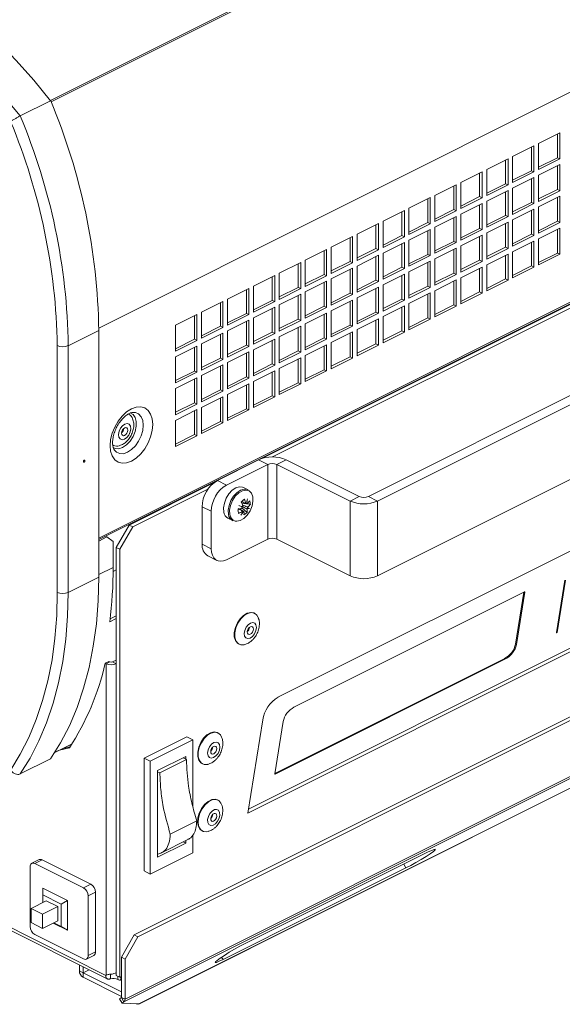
# Model space of a CAD drawing. Header units: millimetres. Extents: x -219 to 1361, y -849 to 661.
# Tile 37 of 73: x 435 to 561, y -452 to -224. Entities that reach past the tile are written whole.
import ezdxf

# ---------------------------------------------------------------- set-up
doc = ezdxf.new("R2010")
doc.units = ezdxf.units.MM

msp = doc.modelspace()

# ---------------------------------------------------------------- linework, layer by layer
at = {"color": 8, "linetype": 'Continuous', "lineweight": 15}
for p, q in [((441.86, -242.84), (666.82, -130.36)), ((442.02, -243.16), (667, -130.67)), ((453.07, -295.58), (677.93, -183.15)), ((453.07, -344.25), (677.93, -231.82)), ((453.07, -352.73), (456.4, -351.07)), ((551.73, -356.74), (551.84, -356.79)), ((559.33, -366.1), (559.21, -366.04)), ((442.88, -393.9), (446.87, -391.91)), ((493.89, -398.92), (493.96, -398.96)), ((523.8, -419.81), (524.3, -420.68)), ((454.74, -445.57), (430.16, -433.28)), ((481.56, -441.35), (481.88, -441.89)), ((458.31, -445.87), (458.03, -446.01)), ((461.8, -452.19), (461.8, -452.16)), ((462.4, -452.19), (462.4, -452.19))]:
    msp.add_line(p, q, dxfattribs=at)
at = {"color": 7, "linetype": 'Continuous', "lineweight": 15}
for p, q in [((453.07, -344.58), (677.93, -232.15)), ((434.84, -246.45), (441.92, -242.91)), ((559.99, -250.35), (555.04, -252.82)), ((559.42, -256.13), (559.42, -250.63)), ((559.99, -256.41), (559.99, -250.35)), ((555.04, -252.82), (555.04, -258.88)), ((553.98, -253.35), (549.03, -255.83)), ((553.41, -259.13), (553.41, -253.63)), ((553.98, -259.41), (553.98, -253.35)), ((547.97, -256.36), (543.02, -258.83)), ((547.4, -262.14), (547.4, -256.64)), ((547.97, -262.42), (547.97, -256.36)), ((549.03, -255.83), (549.03, -261.89)), ((555.04, -258.32), (559.42, -256.13)), ((555.04, -258.88), (559.99, -256.41)), ((559.99, -257.71), (555.04, -260.18)), ((559.42, -256.13), (559.99, -256.41)), ((559.99, -263.77), (559.99, -257.71)), ((541.96, -259.36), (537.01, -261.84)), ((541.39, -265.14), (541.39, -259.64)), ((541.96, -265.42), (541.96, -259.36)), ((543.02, -258.83), (543.02, -264.89)), ((549.03, -261.32), (553.41, -259.13)), ((549.03, -261.89), (553.98, -259.41)), ((553.41, -259.13), (553.98, -259.41)), ((559.42, -263.49), (559.42, -257.99)), ((537.01, -261.84), (537.01, -267.9)), ((543.02, -264.33), (547.4, -262.14)), ((547.4, -262.14), (547.97, -262.42)), ((553.98, -260.71), (549.03, -263.19)), ((553.41, -266.49), (553.41, -261)), ((553.98, -266.77), (553.98, -260.71)), ((555.04, -260.18), (555.04, -266.24)), ((535.95, -262.37), (531, -264.84)), ((535.38, -268.15), (535.38, -262.65)), ((535.95, -268.43), (535.95, -262.37)), ((543.02, -264.89), (547.97, -262.42)), ((547.97, -263.72), (543.02, -266.19)), ((547.4, -269.5), (547.4, -264)), ((547.97, -269.78), (547.97, -263.72)), ((549.03, -263.19), (549.03, -269.25)), ((555.04, -265.68), (559.42, -263.49)), ((555.04, -266.24), (559.99, -263.77)), ((559.42, -263.49), (559.99, -263.77)), ((529.94, -265.37), (524.99, -267.85)), ((529.37, -271.15), (529.37, -265.65)), ((529.94, -271.43), (529.94, -265.37)), ((531, -264.84), (531, -270.9)), ((537.01, -267.33), (541.39, -265.14)), ((537.01, -267.9), (541.96, -265.42)), ((541.96, -266.72), (537.01, -269.2)), ((541.39, -265.14), (541.96, -265.42)), ((541.96, -272.79), (541.96, -266.72)), ((543.02, -266.19), (543.02, -272.25)), ((549.03, -268.68), (553.41, -266.49)), ((549.03, -269.25), (553.98, -266.77)), ((553.41, -266.49), (553.98, -266.77)), ((559.99, -265.07), (555.04, -267.54)), ((559.42, -270.85), (559.42, -265.35)), ((559.99, -271.13), (559.99, -265.07)), ((523.93, -268.38), (518.98, -270.85)), ((523.36, -274.16), (523.36, -268.66)), ((523.93, -274.44), (523.93, -268.38)), ((524.99, -267.85), (524.99, -273.91)), ((531, -270.34), (535.38, -268.15)), ((531, -270.9), (535.95, -268.43)), ((535.38, -268.15), (535.95, -268.43)), ((537.01, -269.2), (537.01, -275.26)), ((541.39, -272.5), (541.39, -267.01)), ((553.98, -268.07), (549.03, -270.55)), ((553.41, -273.85), (553.41, -268.36)), ((553.98, -274.14), (553.98, -268.07)), ((555.04, -267.54), (555.04, -273.61)), ((601.85, -270.36), (491.04, -325.77)), ((517.92, -271.38), (512.97, -273.86)), ((517.92, -277.44), (517.92, -271.38)), ((518.98, -270.85), (518.98, -276.91)), ((524.99, -273.34), (529.37, -271.15)), ((524.99, -273.91), (529.94, -271.43)), ((529.37, -271.15), (529.94, -271.43)), ((535.95, -269.73), (531, -272.2)), ((535.38, -275.51), (535.38, -270.01)), ((535.95, -275.79), (535.95, -269.73)), ((543.02, -271.69), (547.4, -269.5)), ((543.02, -272.25), (547.97, -269.78)), ((547.97, -271.08), (543.02, -273.55)), ((547.4, -269.5), (547.97, -269.78)), ((547.4, -276.86), (547.4, -271.36)), ((547.97, -277.14), (547.97, -271.08)), ((549.03, -270.55), (549.03, -276.61)), ((555.04, -273.04), (559.42, -270.85)), ((555.04, -273.61), (559.99, -271.13)), ((559.42, -270.85), (559.99, -271.13)), ((601.24, -271.52), (493.35, -325.46)), ((517.35, -277.16), (517.35, -271.67)), ((529.94, -272.73), (524.99, -275.21)), ((529.37, -278.51), (529.37, -273.02)), ((529.94, -278.8), (529.94, -272.73)), ((531, -272.2), (531, -278.27)), ((537.01, -274.69), (541.39, -272.5)), ((537.01, -275.26), (541.96, -272.79)), ((541.39, -272.5), (541.96, -272.79)), ((543.02, -273.55), (543.02, -279.62)), ((559.99, -272.43), (555.04, -274.9)), ((559.42, -278.21), (559.42, -272.71)), ((559.99, -278.49), (559.99, -272.43)), ((511.91, -274.39), (506.96, -276.86)), ((511.34, -280.17), (511.34, -274.67)), ((511.91, -280.45), (511.91, -274.39)), ((512.97, -273.86), (512.97, -279.92)), ((518.98, -276.35), (523.36, -274.16)), ((518.98, -276.91), (523.93, -274.44)), ((523.93, -275.74), (518.98, -278.21)), ((523.36, -274.16), (523.93, -274.44)), ((523.36, -281.52), (523.36, -276.02)), ((523.93, -281.8), (523.93, -275.74)), ((524.99, -275.21), (524.99, -281.27)), ((531, -277.7), (535.38, -275.51)), ((531, -278.27), (535.95, -275.79)), ((535.38, -275.51), (535.95, -275.79)), ((541.96, -274.08), (537.01, -276.56)), ((541.39, -279.86), (541.39, -274.37)), ((541.96, -280.15), (541.96, -274.08)), ((549.03, -276.05), (553.41, -273.85)), ((549.03, -276.61), (553.98, -274.14)), ((553.98, -275.43), (549.03, -277.91)), ((553.41, -273.85), (553.98, -274.14)), ((553.41, -281.21), (553.41, -275.72)), ((553.98, -281.5), (553.98, -275.43)), ((555.04, -274.9), (555.04, -280.97)), ((505.9, -277.39), (500.95, -279.87)), ((505.33, -283.17), (505.33, -277.68)), ((505.9, -283.46), (505.9, -277.39)), ((506.96, -276.86), (506.96, -282.92)), ((512.97, -279.35), (517.35, -277.16)), ((512.97, -279.92), (517.92, -277.44)), ((517.35, -277.16), (517.92, -277.44)), ((518.98, -278.21), (518.98, -284.28)), ((535.95, -277.09), (531, -279.56)), ((535.38, -282.87), (535.38, -277.37)), ((535.95, -283.15), (535.95, -277.09)), ((537.01, -276.56), (537.01, -282.62)), ((543.02, -279.05), (547.4, -276.86)), ((543.02, -279.62), (547.97, -277.14)), ((547.4, -276.86), (547.97, -277.14)), ((549.03, -277.91), (549.03, -283.97)), ((555.04, -280.4), (559.42, -278.21)), ((559.42, -278.21), (559.99, -278.49)), ((499.89, -280.4), (494.94, -282.87)), ((499.89, -286.46), (499.89, -280.4)), ((500.95, -279.87), (500.95, -285.93)), ((506.96, -282.36), (511.34, -280.17)), ((506.96, -282.92), (511.91, -280.45)), ((511.34, -280.17), (511.91, -280.45)), ((517.92, -278.74), (512.97, -281.22)), ((517.35, -284.52), (517.35, -279.03)), ((517.92, -284.81), (517.92, -278.74)), ((524.99, -280.7), (529.37, -278.51)), ((524.99, -281.27), (529.94, -278.8)), ((529.94, -280.09), (524.99, -282.57)), ((529.37, -278.51), (529.94, -278.8)), ((529.37, -285.87), (529.37, -280.38)), ((529.94, -286.16), (529.94, -280.09)), ((531, -279.56), (531, -285.63)), ((537.01, -282.06), (541.39, -279.86)), ((537.01, -282.62), (541.96, -280.15)), ((541.39, -279.86), (541.96, -280.15)), ((547.97, -278.44), (543.02, -280.91)), ((547.4, -284.22), (547.4, -278.72)), ((547.97, -284.5), (547.97, -278.44)), ((555.04, -280.97), (559.99, -278.49)), ((494.94, -282.87), (494.94, -288.94)), ((499.32, -286.18), (499.32, -280.68)), ((511.91, -281.75), (506.96, -284.22)), ((511.34, -287.53), (511.34, -282.03)), ((511.91, -287.81), (511.91, -281.75)), ((512.97, -281.22), (512.97, -287.28)), ((515.58, -334.61), (619.53, -282.63)), ((518.98, -283.71), (523.36, -281.52)), ((518.98, -284.28), (523.93, -281.8)), ((523.36, -281.52), (523.93, -281.8)), ((524.99, -282.57), (524.99, -288.63)), ((531, -285.06), (535.38, -282.87)), ((535.38, -282.87), (535.95, -283.15)), ((541.96, -281.45), (537.01, -283.92)), ((541.39, -287.22), (541.39, -281.73)), ((541.96, -287.51), (541.96, -281.45)), ((543.02, -280.91), (543.02, -286.98)), ((549.03, -283.41), (553.41, -281.21)), ((549.03, -283.97), (553.98, -281.5)), ((553.41, -281.21), (553.98, -281.5)), ((493.87, -283.4), (488.92, -285.88)), ((493.31, -289.18), (493.31, -283.69)), ((493.87, -289.47), (493.87, -283.4)), ((500.95, -285.36), (505.33, -283.17)), ((500.95, -285.93), (505.9, -283.46)), ((505.9, -284.75), (500.95, -287.23)), ((505.33, -283.17), (505.9, -283.46)), ((505.33, -290.53), (505.33, -285.04)), ((505.9, -290.82), (505.9, -284.75)), ((506.96, -284.22), (506.96, -290.29)), ((512.97, -286.72), (517.35, -284.52)), ((512.97, -287.28), (517.92, -284.81)), ((517.35, -284.52), (517.92, -284.81)), ((517.7, -335.67), (621.65, -283.7)), ((523.93, -283.1), (518.98, -285.57)), ((523.36, -288.88), (523.36, -283.38)), ((523.93, -289.16), (523.93, -283.1)), ((531, -285.63), (535.95, -283.15)), ((535.95, -284.45), (531, -286.93)), ((535.38, -290.23), (535.38, -284.73)), ((535.95, -290.51), (535.95, -284.45)), ((537.01, -283.92), (537.01, -289.98)), ((543.02, -286.41), (547.4, -284.22)), ((543.02, -286.98), (547.97, -284.5)), ((547.4, -284.22), (547.97, -284.5)), ((487.86, -286.41), (482.91, -288.88)), ((487.3, -292.19), (487.3, -286.69)), ((487.86, -292.47), (487.86, -286.41)), ((488.92, -285.88), (488.92, -291.94)), ((494.94, -288.37), (499.32, -286.18)), ((494.94, -288.94), (499.89, -286.46)), ((499.32, -286.18), (499.89, -286.46)), ((500.95, -287.23), (500.95, -293.29)), ((517.92, -286.1), (512.97, -288.58)), ((517.35, -291.88), (517.35, -286.39)), ((517.92, -292.17), (517.92, -286.1)), ((518.98, -285.57), (518.98, -291.64)), ((524.99, -288.07), (529.37, -285.87)), ((524.99, -288.63), (529.94, -286.16)), ((529.37, -285.87), (529.94, -286.16)), ((531, -286.93), (531, -292.99)), ((537.01, -289.42), (541.39, -287.22)), ((541.39, -287.22), (541.96, -287.51)), ((481.85, -289.41), (476.9, -291.89)), ((481.29, -295.19), (481.29, -289.7)), ((481.85, -295.48), (481.85, -289.41)), ((482.91, -288.88), (482.91, -294.95)), ((488.92, -291.94), (493.87, -289.47)), ((488.92, -291.37), (493.31, -289.18)), ((493.31, -289.18), (493.87, -289.47)), ((499.89, -287.76), (494.94, -290.23)), ((499.32, -293.54), (499.32, -288.04)), ((499.89, -293.82), (499.89, -287.76)), ((506.96, -289.72), (511.34, -287.53)), ((506.96, -290.29), (511.91, -287.81)), ((511.91, -289.11), (506.96, -291.58)), ((511.34, -287.53), (511.91, -287.81)), ((511.34, -294.89), (511.34, -289.39)), ((511.91, -295.17), (511.91, -289.11)), ((512.97, -288.58), (512.97, -294.64)), ((518.98, -291.07), (523.36, -288.88)), ((518.98, -291.64), (523.93, -289.16)), ((523.36, -288.88), (523.93, -289.16)), ((529.94, -287.46), (524.99, -289.93)), ((529.37, -293.24), (529.37, -287.74)), ((529.94, -293.52), (529.94, -287.46)), ((537.01, -289.98), (541.96, -287.51)), ((476.9, -291.89), (476.9, -297.95)), ((493.87, -290.76), (488.92, -293.24)), ((493.31, -296.54), (493.31, -291.05)), ((493.87, -296.83), (493.87, -290.76)), ((494.94, -290.23), (494.94, -296.3)), ((500.95, -292.73), (505.33, -290.53)), ((500.95, -293.29), (505.9, -290.82)), ((505.33, -290.53), (505.9, -290.82)), ((506.96, -291.58), (506.96, -297.65)), ((512.97, -294.08), (517.35, -291.88)), ((517.35, -291.88), (517.92, -292.17)), ((523.93, -290.46), (518.98, -292.94)), ((523.36, -296.24), (523.36, -290.74)), ((523.93, -296.52), (523.93, -290.46)), ((524.99, -289.93), (524.99, -295.99)), ((531, -292.42), (535.38, -290.23)), ((531, -292.99), (535.95, -290.51)), ((535.38, -290.23), (535.95, -290.51)), ((475.84, -292.42), (470.89, -294.89)), ((475.28, -298.2), (475.28, -292.7)), ((475.84, -298.48), (475.84, -292.42)), ((482.91, -294.38), (487.3, -292.19)), ((482.91, -294.95), (487.86, -292.47)), ((487.86, -293.77), (482.91, -296.24)), ((487.3, -292.19), (487.86, -292.47)), ((487.3, -299.55), (487.3, -294.05)), ((487.86, -299.83), (487.86, -293.77)), ((488.92, -293.24), (488.92, -299.3)), ((494.94, -295.73), (499.32, -293.54)), ((494.94, -296.3), (499.89, -293.82)), ((499.32, -293.54), (499.89, -293.82)), ((505.9, -292.12), (500.95, -294.59)), ((505.33, -297.89), (505.33, -292.4)), ((505.9, -298.18), (505.9, -292.12)), ((512.97, -294.64), (517.92, -292.17)), ((517.92, -293.47), (512.97, -295.94)), ((517.35, -299.25), (517.35, -293.75)), ((517.92, -299.53), (517.92, -293.47)), ((518.98, -292.94), (518.98, -299)), ((524.99, -295.43), (529.37, -293.24)), ((524.99, -295.99), (529.94, -293.52)), ((529.37, -293.24), (529.94, -293.52)), ((446, -299.68), (453.07, -296.14)), ((453.07, -353.3), (453.07, -296.14)), ((470.89, -294.89), (470.89, -300.96)), ((476.9, -297.39), (481.29, -295.19)), ((476.9, -297.95), (481.85, -295.48)), ((481.29, -295.19), (481.85, -295.48)), ((482.91, -296.24), (482.91, -302.31)), ((488.92, -298.74), (493.31, -296.54)), ((493.31, -296.54), (493.87, -296.83)), ((499.89, -295.12), (494.94, -297.6)), ((499.32, -300.9), (499.32, -295.4)), ((499.89, -301.18), (499.89, -295.12)), ((500.95, -294.59), (500.95, -300.65)), ((506.96, -297.08), (511.34, -294.89)), ((506.96, -297.65), (511.91, -295.17)), ((511.91, -296.47), (506.96, -298.95)), ((511.34, -294.89), (511.91, -295.17)), ((511.91, -302.53), (511.91, -296.47)), ((512.97, -295.94), (512.97, -302)), ((518.98, -298.43), (523.36, -296.24)), ((518.98, -299), (523.93, -296.52)), ((523.36, -296.24), (523.93, -296.52)), ((470.89, -300.39), (475.28, -298.2)), ((470.89, -300.96), (475.84, -298.48)), ((475.28, -298.2), (475.84, -298.48)), ((481.85, -296.77), (476.9, -299.25)), ((481.29, -302.55), (481.29, -297.06)), ((481.85, -302.84), (481.85, -296.77)), ((488.92, -299.3), (493.87, -296.83)), ((493.87, -298.13), (488.92, -300.6)), ((493.31, -303.91), (493.31, -298.41)), ((493.87, -304.19), (493.87, -298.13)), ((494.94, -297.6), (494.94, -303.66)), ((500.95, -300.09), (505.33, -297.89)), ((500.95, -300.65), (505.9, -298.18)), ((505.33, -297.89), (505.9, -298.18)), ((511.34, -302.25), (511.34, -296.75)), ((443.46, -356.83), (443.46, -299.68)), ((446, -299.68), (446, -356.83)), ((475.84, -299.78), (470.89, -302.25)), ((475.28, -305.56), (475.28, -300.06)), ((475.84, -305.84), (475.84, -299.78)), ((476.9, -299.25), (476.9, -305.31)), ((482.91, -301.74), (487.3, -299.55)), ((482.91, -302.31), (487.86, -299.83)), ((487.86, -301.13), (482.91, -303.61)), ((487.3, -299.55), (487.86, -299.83)), ((487.86, -307.19), (487.86, -301.13)), ((488.92, -300.6), (488.92, -306.66)), ((494.94, -303.09), (499.32, -300.9)), ((499.32, -300.9), (499.89, -301.18)), ((505.9, -299.48), (500.95, -301.95)), ((505.33, -305.26), (505.33, -299.76)), ((505.9, -305.54), (505.9, -299.48)), ((506.96, -298.95), (506.96, -305.01)), ((512.97, -301.44), (517.35, -299.25)), ((512.97, -302), (517.92, -299.53)), ((517.35, -299.25), (517.92, -299.53)), ((517.7, -352.99), (621.65, -301.02)), ((470.89, -302.25), (470.89, -308.32)), ((476.9, -304.75), (481.29, -302.55)), ((476.9, -305.31), (481.85, -302.84)), ((481.29, -302.55), (481.85, -302.84)), ((487.3, -306.91), (487.3, -301.41)), ((494.94, -303.66), (499.89, -301.18)), ((499.89, -302.48), (494.94, -304.96)), ((499.32, -308.26), (499.32, -302.76)), ((499.89, -308.54), (499.89, -302.48)), ((500.95, -301.95), (500.95, -308.01)), ((506.96, -304.44), (511.34, -302.25)), ((506.96, -305.01), (511.91, -302.53)), ((511.34, -302.25), (511.91, -302.53)), ((470.89, -307.75), (475.28, -305.56)), ((475.28, -305.56), (475.84, -305.84)), ((481.85, -304.14), (476.9, -306.61)), ((481.29, -309.92), (481.29, -304.42)), ((481.85, -310.2), (481.85, -304.14)), ((482.91, -303.61), (482.91, -309.67)), ((488.92, -306.66), (493.87, -304.19)), ((493.87, -305.49), (488.92, -307.96)), ((488.92, -306.1), (493.31, -303.91)), ((493.31, -303.91), (493.87, -304.19)), ((493.87, -311.55), (493.87, -305.49)), ((494.94, -304.96), (494.94, -311.02)), ((500.95, -307.45), (505.33, -305.26)), ((500.95, -308.01), (505.9, -305.54)), ((505.33, -305.26), (505.9, -305.54)), ((470.89, -308.32), (475.84, -305.84)), ((475.84, -307.14), (470.89, -309.62)), ((475.28, -312.92), (475.28, -307.42)), ((475.84, -313.2), (475.84, -307.14)), ((476.9, -306.61), (476.9, -312.67)), ((482.91, -309.1), (487.3, -306.91)), ((482.91, -309.67), (487.86, -307.19)), ((487.3, -306.91), (487.86, -307.19)), ((488.92, -307.96), (488.92, -314.02)), ((493.31, -311.27), (493.31, -305.77)), ((470.89, -309.62), (470.89, -315.68)), ((476.9, -312.11), (481.29, -309.92)), ((476.9, -312.67), (481.85, -310.2)), ((481.29, -309.92), (481.85, -310.2)), ((487.86, -308.49), (482.91, -310.97)), ((487.3, -314.27), (487.3, -308.77)), ((487.86, -314.55), (487.86, -308.49)), ((494.94, -310.45), (499.32, -308.26)), ((494.94, -311.02), (499.89, -308.54)), ((499.32, -308.26), (499.89, -308.54)), ((481.85, -311.5), (476.9, -313.97)), ((481.29, -317.28), (481.29, -311.78)), ((481.85, -317.56), (481.85, -311.5)), ((482.91, -310.97), (482.91, -317.03)), ((488.92, -314.02), (493.87, -311.55)), ((488.92, -313.46), (493.31, -311.27)), ((493.31, -311.27), (493.87, -311.55)), ((470.89, -315.11), (475.28, -312.92)), ((470.89, -315.68), (475.84, -313.2)), ((475.84, -314.5), (470.89, -316.98)), ((475.28, -312.92), (475.84, -313.2)), ((475.28, -320.28), (475.28, -314.79)), ((475.84, -320.56), (475.84, -314.5)), ((476.9, -313.97), (476.9, -320.03)), ((482.91, -316.46), (487.3, -314.27)), ((482.91, -317.03), (487.86, -314.55)), ((487.3, -314.27), (487.86, -314.55)), ((460.09, -315.62), (460.02, -315.59)), ((470.89, -316.98), (470.89, -323.04)), ((626.22, -315.32), (494.63, -381.11)), ((476.9, -319.47), (481.29, -317.28)), ((476.9, -320.03), (481.85, -317.56)), ((481.29, -317.28), (481.85, -317.56)), ((470.89, -322.47), (475.28, -320.28)), ((470.89, -323.04), (475.84, -320.56)), ((475.28, -320.28), (475.84, -320.56)), ((456.45, -322.75), (456.51, -322.78)), ((480.58, -330.89), (490.13, -326.12)), ((492.25, -327.18), (490.13, -326.12)), ((496.49, -326.12), (494.37, -327.18)), ((496.49, -326.12), (513.46, -334.61)), ((482.7, -331.96), (492.25, -327.18)), ((492.25, -344.5), (492.25, -327.18)), ((494.37, -344.5), (494.37, -327.18)), ((494.37, -327.18), (511.34, -335.67)), ((479.81, -331.38), (460.1, -341.24)), ((478.37, -332.95), (460.95, -341.66)), ((480.58, -330.89), (482.7, -331.96)), ((487.7, -333.06), (486.61, -332.51)), ((511.34, -335.67), (513.46, -334.61)), ((515.58, -334.61), (517.7, -335.67)), ((479.17, -338.05), (477.05, -336.99)), ((477.05, -345.65), (477.05, -336.99)), ((487.45, -338.32), (486.28, -337.22)), ((488.23, -336.4), (486.29, -336.24)), ((486.3, -337.03), (486.34, -337.04)), ((487.37, -336.24), (487.34, -336.23)), ((487.54, -337.37), (487.5, -337.36)), ((487.55, -337.25), (487.58, -337.27)), ((511.34, -352.99), (511.34, -335.67)), ((517.7, -352.99), (517.7, -335.67)), ((479.17, -346.71), (479.17, -338.05)), ((483.03, -339.67), (484.13, -340.21)), ((486.55, -338.08), (486.51, -338.06)), ((486.58, -338.08), (486.61, -338.1)), ((457.11, -346.41), (460.1, -341.24)), ((460.95, -341.66), (457.95, -346.83)), ((460.1, -341.24), (460.95, -341.66)), ((487.65, -407.99), (622.1, -340.76)), ((487.8, -407.06), (621.25, -340.34)), ((453.07, -344.94), (454.98, -343.98)), ((454.98, -343.98), (454.62, -343.8)), ((456.4, -345.01), (454.98, -343.98)), ((456.4, -345.01), (456.4, -351.07)), ((457.95, -346.83), (457.11, -346.41)), ((457.11, -346.41), (457.11, -445.58)), ((643.4, -345.16), (461.31, -436.2)), ((644.25, -345.58), (462.15, -436.63)), ((477.05, -345.65), (479.17, -346.71)), ((482.7, -349.28), (492.25, -344.5)), ((494.37, -344.5), (511.34, -352.99)), ((457.95, -346.83), (457.95, -446.01)), ((478.35, -348.36), (480.47, -349.42)), ((446, -356.83), (453.07, -353.3)), ((456.39, -351.96), (457.11, -351.6)), ((561.13, -354.04), (559.19, -366.13)), ((559.33, -366.1), (561.27, -353.98)), ((458.91, -451.71), (647, -357.66)), ((459.16, -451.09), (647.25, -357.05)), ((551.77, -356.72), (498.33, -383.44)), ((549.69, -368.82), (551.61, -356.8)), ((549.9, -368.93), (551.84, -356.79)), ((457.11, -362.26), (455.71, -362.96)), ((489.22, -361.7), (489.08, -361.63)), ((457.11, -362.92), (455.62, -363.66)), ((485.51, -368.79), (485.64, -368.85)), ((549.69, -368.82), (549.9, -368.93)), ((462.34, -452.23), (623.56, -371.62)), ((623.62, -371.58), (462.4, -452.19)), ((455.43, -372.84), (454.58, -373.26)), ((454.81, -373.38), (454.58, -373.26)), ((454.81, -373.38), (455.66, -372.95)), ((454.81, -373.38), (454.81, -445.47)), ((455.66, -372.95), (455.43, -372.84)), ((457.11, -372.51), (456.22, -372.95)), ((456.22, -372.95), (457.07, -373.38)), ((457.11, -373.36), (457.07, -373.38)), ((457.07, -444.96), (457.07, -373.38)), ((493.91, -398.77), (547.19, -372.13)), ((493.96, -398.96), (547.41, -372.24)), ((547.19, -372.13), (547.41, -372.24)), ((491.1, -386.38), (487.65, -407.99)), ((495.83, -386.75), (493.9, -398.89)), ((480.73, -389.41), (480.6, -389.34)), ((442.84, -393.97), (446.83, -391.98)), ((473.51, -390.29), (463.61, -395.24)), ((474.92, -391), (465.02, -395.95)), ((474.92, -391), (473.51, -390.29)), ((474.92, -406.61), (474.92, -391)), ((446.26, -392.85), (443.94, -393.42)), ((446.41, -392.61), (444.79, -393)), ((434.84, -398.9), (441.92, -395.37)), ((465.02, -395.95), (463.61, -395.24)), ((463.61, -395.24), (463.61, -421.39)), ((465.02, -395.95), (465.02, -422.1)), ((473.23, -394.88), (466.72, -398.13)), ((473.4, -395.57), (467.25, -398.65)), ((473.4, -395.57), (472.62, -395.18)), ((473.23, -395.49), (473.23, -394.88)), ((477.02, -396.5), (477.15, -396.57)), ((466.72, -398.13), (466.72, -418.22)), ((467.25, -398.65), (466.72, -398.38)), ((480.73, -405), (480.6, -404.93)), ((475.81, -409.79), (469.66, -412.87)), ((477.02, -412.09), (477.15, -412.15)), ((466.72, -418.22), (473.23, -414.97)), ((467.6, -417.2), (473.75, -414.12)), ((472.64, -414.67), (473.23, -414.97)), ((473.23, -414.97), (473.23, -414.38)), ((474.92, -417.15), (474.92, -412.99)), ((465.02, -422.1), (474.92, -417.15)), ((529.3, -417.06), (486.88, -438.27)), ((439.25, -418.76), (437.55, -419.61)), ((439.92, -418.8), (438.23, -419.65)), ((449.54, -425.31), (438.23, -419.65)), ((451.24, -424.46), (439.92, -418.8)), ((437.16, -420.42), (437.16, -434.28)), ((465.02, -422.1), (463.61, -421.39)), ((481.88, -441.89), (524.3, -420.68)), ((445.79, -428.2), (440.13, -425.37)), ((440.13, -425.37), (440.13, -426.94)), ((449.54, -425.31), (451.24, -424.46)), ((452.3, -426.29), (450.6, -427.14)), ((452.3, -440.15), (452.3, -426.29)), ((437.38, -430.05), (440.91, -428.29)), ((444.38, -429.07), (440.13, -426.94)), ((440.13, -426.94), (440.13, -428.67)), ((443.6, -429.63), (440.91, -428.29)), ((445.79, -428.2), (444.38, -429.07)), ((445.79, -435.13), (445.79, -428.2)), ((450.6, -441), (450.6, -427.14)), ((437.38, -430.05), (437.38, -433.34)), ((440.06, -431.4), (437.38, -430.05)), ((440.06, -431.4), (443.6, -429.63)), ((443.6, -432.92), (443.6, -429.63)), ((444.38, -434.26), (444.38, -429.07)), ((437.38, -433.34), (440.06, -434.69)), ((440.06, -434.69), (440.06, -431.4)), ((440.06, -434.69), (443.6, -432.92)), ((442.65, -433.4), (444.38, -434.26)), ((429.5, -433.61), (455.16, -446.43)), ((442.49, -433.48), (445.79, -435.13)), ((444.38, -434.26), (445.79, -435.13)), ((438.23, -436.11), (449.54, -441.76)), ((458.31, -441.37), (461.31, -436.2)), ((462.15, -436.63), (459.16, -441.8)), ((461.31, -436.2), (462.15, -436.63)), ((450.6, -441), (452.3, -440.15)), ((450.21, -441.81), (451.91, -440.96)), ((459.16, -441.8), (458.31, -441.37)), ((458.31, -441.37), (458.31, -450.67)), ((459.16, -441.8), (459.16, -451.09)), ((448.58, -444.54), (448.58, -443.15)), ((448.58, -444.54), (449.43, -444.97)), ((449.43, -444.97), (449.43, -443.57)), ((449.43, -444.97), (450.82, -444.27)), ((458.31, -449.41), (449.43, -444.97)), ((449.43, -446.01), (449.43, -444.97)), ((458.31, -450.45), (449.43, -446.01)), ((454.98, -445.44), (454.74, -445.57)), ((455.8, -446.35), (455.8, -445.31)), ((457.07, -444.96), (457.11, -444.94)), ((457.11, -445.58), (457.95, -446.01)), ((457.49, -445.78), (457.49, -446.53)), ((458.11, -446.63), (458.31, -446.53)), ((458.31, -450.67), (457.87, -450.99)), ((457.87, -450.99), (458.47, -452.02)), ((459.16, -451.09), (458.31, -450.67)), ((458.91, -451.71), (458.31, -450.67)), ((458.91, -451.71), (458.47, -452.02)), ((458.47, -452.02), (462.4, -452.19)), ((461.8, -452.19), (461.74, -452.16)), ((462.4, -452.19), (462.4, -452.19))]:
    msp.add_line(p, q, dxfattribs=at)
at = {"color": 7, "linetype": 'Continuous', "lineweight": 15, "flags": 128}
for points in [[(441.92, -242.91), (437.98, -238.14), (433.91, -233.6), (429.72, -229.31), (425.43, -225.3), (421.05, -221.57), (416.6, -218.14), (412.1, -215.03), (407.56, -212.25), (403.01, -209.8)], [(395.94, -213.33), (400.49, -215.78), (405.03, -218.57), (409.53, -221.68), (413.98, -225.11), (418.36, -228.83), (422.65, -232.85), (426.84, -237.13), (430.91, -241.67), (434.84, -246.45)], [(460.64, -314.31), (461.74, -313.91), (462.79, -313.84), (463.73, -314.09), (464.51, -314.66), (465.1, -315.51), (465.47, -316.61), (465.59, -317.9), (465.47, -319.31), (465.1, -320.77), (464.51, -322.22), (463.73, -323.57), (462.79, -324.76), (461.74, -325.73), (460.64, -326.43), (459.54, -326.83), (458.49, -326.91), (457.55, -326.65), (456.77, -326.09), (456.18, -325.23), (455.82, -324.13), (455.69, -322.85), (455.82, -321.44), (456.18, -319.97), (456.77, -318.53), (457.55, -317.18), (458.49, -315.98), (459.54, -315.01), (460.64, -314.31)], [(459.67, -317.72), (459.13, -317.84), (458.59, -318.22), (458.12, -318.81), (457.8, -319.52), (457.67, -320.24), (457.76, -320.87), (458.05, -321.29), (458.5, -321.46), (459.04, -321.35), (459.58, -320.97), (460.05, -320.38), (460.37, -319.67), (460.5, -318.94), (460.41, -318.32), (460.12, -317.89), (459.67, -317.72)], [(458.79, -320.53), (459.06, -320.47), (459.33, -320.28), (459.57, -319.98), (459.73, -319.63), (459.79, -319.27), (459.75, -318.96), (459.6, -318.74), (459.38, -318.66), (459.11, -318.72), (458.84, -318.91), (458.6, -319.2), (458.44, -319.56), (458.38, -319.92), (458.42, -320.23), (458.57, -320.44), (458.79, -320.53)], [(449.68, -326.63), (449.75, -326.58), (449.81, -326.51), (449.84, -326.42), (449.86, -326.33), (449.84, -326.25), (449.81, -326.2), (449.75, -326.18), (449.68, -326.2), (449.61, -326.25), (449.56, -326.33), (449.52, -326.42), (449.5, -326.51), (449.52, -326.58), (449.56, -326.63), (449.61, -326.65), (449.68, -326.63)], [(486.61, -332.51), (486.42, -332.43), (485.66, -332.36), (484.83, -332.62), (484, -333.19), (483.24, -334.02), (482.62, -335.03), (482.19, -336.13), (482, -337.24), (482.07, -338.23)], [(487.7, -333.06), (487.51, -332.98), (486.76, -332.91), (485.92, -333.17), (485.09, -333.74), (484.33, -334.57), (483.71, -335.58), (483.29, -336.68), (483.1, -337.78), (483.16, -338.78)], [(484.7, -340.3), (485.05, -340.34), (485.87, -340.19), (486.72, -339.69), (487.51, -338.91), (488.17, -337.92), (488.62, -336.81), (488.83, -335.69), (488.78, -334.67), (488.46, -333.86), (488.18, -333.52)], [(479.17, -346.71), (479.23, -347.52), (479.44, -348.24), (479.76, -348.82), (480.2, -349.26), (480.74, -349.53), (481.35, -349.62), (482.01, -349.54), (482.7, -349.28)], [(441.92, -395.37), (444.21, -391.69), (446.25, -387.73), (448.04, -383.49), (449.57, -379), (450.82, -374.27), (451.81, -369.31), (452.51, -364.15), (452.93, -358.81), (453.07, -353.3)], [(432.65, -397.95), (434.87, -394.34), (436.85, -390.46), (438.58, -386.32), (440.06, -381.92), (441.28, -377.3), (442.23, -372.46), (442.91, -367.42), (443.32, -362.21), (443.46, -356.83)], [(446, -356.83), (445.86, -362.34), (445.44, -367.68), (444.73, -372.84), (443.75, -377.8), (442.5, -382.54), (440.97, -387.03), (439.18, -391.27), (437.14, -395.23), (434.84, -398.9)], [(551.84, -356.79), (551.84, -356.77), (551.84, -356.75), (551.83, -356.74), (551.82, -356.72), (551.81, -356.72), (551.8, -356.71), (551.78, -356.71), (551.77, -356.72)], [(489.08, -361.63), (489.04, -361.61), (488.31, -361.47), (487.49, -361.66), (486.65, -362.16), (485.87, -362.94), (485.21, -363.91), (484.74, -365), (484.5, -366.11), (484.5, -367.14), (484.75, -368), (485.23, -368.61), (485.51, -368.79)], [(490.06, -362.69), (489.75, -362.14), (489.18, -361.68), (488.44, -361.53), (487.62, -361.72), (486.78, -362.23), (486, -363), (485.34, -363.98), (484.87, -365.07), (484.63, -366.18), (484.63, -367.21), (484.89, -368.07), (485.37, -368.68), (486.03, -368.99), (486.81, -368.96), (486.95, -368.93)], [(488.74, -367.02), (489.2, -366.42), (489.51, -365.7), (489.63, -364.98), (489.53, -364.37), (489.23, -363.95), (488.77, -363.8), (488.23, -363.93), (487.69, -364.32), (487.23, -364.92), (486.91, -365.64), (486.8, -366.35), (486.9, -366.97), (487.2, -367.39), (487.66, -367.54), (488.2, -367.41), (488.74, -367.02)], [(487.95, -365), (487.72, -365.3), (487.56, -365.65), (487.51, -366.01), (487.56, -366.32), (487.71, -366.53), (487.94, -366.6), (488.21, -366.54), (488.48, -366.34), (488.71, -366.04), (488.86, -365.69), (488.92, -365.33), (488.87, -365.02), (488.72, -364.81), (488.49, -364.73), (488.22, -364.8), (487.95, -365)], [(559.19, -366.13), (559.19, -366.17), (559.2, -366.2), (559.22, -366.21), (559.25, -366.21), (559.28, -366.2), (559.3, -366.17), (559.32, -366.14), (559.33, -366.1)], [(480.6, -389.34), (480.56, -389.33), (479.83, -389.18), (479, -389.37), (478.16, -389.87), (477.38, -390.65), (476.72, -391.62), (476.25, -392.72), (476.01, -393.83), (476.02, -394.86), (476.27, -395.71), (476.75, -396.32), (477.02, -396.5)], [(481.57, -390.4), (481.27, -389.85), (480.69, -389.39), (479.96, -389.25), (479.13, -389.43), (478.29, -389.94), (477.51, -390.71), (476.86, -391.69), (476.39, -392.78), (476.14, -393.89), (476.15, -394.92), (476.4, -395.78), (476.88, -396.39), (477.54, -396.7), (478.33, -396.68), (478.47, -396.64)], [(480.25, -394.73), (480.72, -394.13), (481.03, -393.41), (481.14, -392.7), (481.04, -392.08), (480.74, -391.67), (480.29, -391.51), (479.75, -391.64), (479.2, -392.04), (478.74, -392.64), (478.43, -393.35), (478.31, -394.07), (478.42, -394.68), (478.72, -395.1), (479.17, -395.25), (479.71, -395.12), (480.25, -394.73)], [(479.47, -392.71), (479.24, -393.01), (479.08, -393.36), (479.02, -393.72), (479.07, -394.03), (479.22, -394.24), (479.45, -394.32), (479.72, -394.25), (479.99, -394.05), (480.22, -393.75), (480.38, -393.4), (480.44, -393.04), (480.39, -392.73), (480.24, -392.52), (480.01, -392.45), (479.74, -392.51), (479.47, -392.71)], [(493.9, -398.89), (493.89, -398.91), (493.9, -398.93), (493.9, -398.94), (493.91, -398.95), (493.92, -398.96), (493.93, -398.97), (493.95, -398.96), (493.96, -398.96)], [(480.6, -404.93), (480.07, -404.78), (479.27, -404.86), (478.42, -405.27), (477.61, -405.97), (476.91, -406.89), (476.38, -407.96), (476.06, -409.07), (475.99, -410.14), (476.16, -411.06), (476.58, -411.75), (477.02, -412.09)], [(481.57, -405.99), (481.41, -405.65), (480.89, -405.09), (480.2, -404.84), (479.4, -404.93), (478.55, -405.34), (477.75, -406.03), (477.04, -406.96), (476.51, -408.02), (476.19, -409.14), (476.12, -410.2), (476.3, -411.12), (476.71, -411.82), (477.32, -412.22), (478.07, -412.31), (478.47, -412.23)], [(480.13, -410.43), (480.62, -409.87), (480.97, -409.18), (481.14, -408.45), (481.09, -407.8), (480.83, -407.33), (480.41, -407.11), (479.88, -407.17), (479.33, -407.51), (478.84, -408.07), (478.49, -408.76), (478.32, -409.49), (478.37, -410.14), (478.63, -410.61), (479.05, -410.83), (479.58, -410.77), (480.13, -410.43)], [(479.53, -408.24), (479.28, -408.52), (479.11, -408.87), (479.03, -409.23), (479.05, -409.55), (479.18, -409.79), (479.39, -409.9), (479.65, -409.87), (479.93, -409.7), (480.17, -409.42), (480.35, -409.07), (480.43, -408.71), (480.41, -408.39), (480.28, -408.15), (480.07, -408.04), (479.8, -408.07), (479.53, -408.24)], [(524.3, -420.68), (525.4, -420.11), (526.61, -419.44), (527.84, -418.72), (528.98, -418.01), (529.95, -417.38), (530.66, -416.86), (531.06, -416.51), (531.11, -416.35), (530.82, -416.39), (530.2, -416.63), (529.3, -417.06)], [(438.23, -419.65), (438.02, -419.57), (437.82, -419.55), (437.64, -419.58), (437.48, -419.66), (437.34, -419.79), (437.25, -419.97), (437.19, -420.18), (437.16, -420.42)], [(486.88, -438.27), (485.78, -438.84), (484.57, -439.51), (483.34, -440.23), (482.2, -440.94), (481.23, -441.57), (480.52, -442.09), (480.12, -442.44), (480.07, -442.6), (480.36, -442.56), (480.98, -442.32), (481.88, -441.89)], [(449.54, -441.76), (449.75, -441.84), (449.95, -441.87), (450.13, -441.84), (450.29, -441.76), (450.42, -441.63), (450.52, -441.45), (450.58, -441.24), (450.6, -441)]]:
    msp.add_lwpolyline(points, dxfattribs=at)
at = {"color": 8, "linetype": 'Continuous', "lineweight": 15, "flags": 128}
for points in [[(456.43, -323.29), (456.89, -323.5), (457.71, -323.54), (458.61, -323.25), (459.51, -322.65), (460.33, -321.78), (461.02, -320.71), (461.51, -319.53), (461.76, -318.34), (461.76, -317.23), (461.51, -316.29), (461.02, -315.6), (460.38, -315.23)], [(456.69, -323.86), (457.18, -324.36), (457.93, -324.69), (458.81, -324.7), (459.75, -324.38), (460.69, -323.76), (461.57, -322.87), (462.32, -321.79), (462.9, -320.58), (463.26, -319.32), (463.39, -318.11), (463.26, -317.02), (462.9, -316.13), (462.32, -315.49), (461.57, -315.16), (461.07, -315.12)], [(488.18, -333.52), (487.92, -333.33), (487.2, -333.14), (486.37, -333.29), (485.52, -333.79), (484.73, -334.57), (484.07, -335.56), (483.62, -336.67), (483.41, -337.79), (483.46, -338.8)]]:
    msp.add_lwpolyline(points, dxfattribs=at)
at = {"color": 7, "linetype": 'Continuous', "lineweight": 15}
for centre, radius, start, end in [((309.3, -298.5), 143.8, 0.9399, 22.7407), ((302.36, -301.97), 141.11, 0.9301, 22.5921), ((302.97, -301.88), 143.06, 0.8827, 22.7979), ((444.73, -296.8), 3.14, 246.1014, 293.8986), ((459.27, -317.17), 1.75, 18.1768, 62.149), ((457.35, -318.73), 1.52, 312.5069, 354.3633), ((457.26, -321.14), 1.8, 245.2532, 288.8215), ((493.31, -333.3), 7.85, 66.1021, 113.898), ((493.31, -329.58), 2.62, 66.1027, 113.8976), ((484.28, -337.11), 7.24, 120.7578, 179.0322), ((486.4, -338.18), 7.24, 120.7578, 179.0322), ((477.25, -323.68), 15.04, 306.1337, 309.5624), ((478.49, -338.92), 9.1, 17.2974, 23.6562), ((479.53, -333.83), 8.13, 342.8679, 350.4095), ((479.26, -334.3), 8.34, 346.559, 353.9451), ((514.52, -332.21), 2.62, 246.1017, 293.8983), ((481.73, -329.88), 8.65, 294.6343, 301.7751), ((506.74, -284.35), 56.5, 247.9379, 248.795), ((491.73, -314.19), 23.38, 254.6935, 256.775), ((506.85, -284.16), 56.72, 247.9506, 248.8001), ((477.79, -339.47), 9.09, 17.2933, 23.6603), ((487.77, -337.58), 1.53, 159.5853, 166.8001), ((487.82, -337.59), 1.62, 155.7849, 159.6505), ((487.88, -337.62), 1.64, 148.941, 155.8137), ((487.23, -336.67), 0.451, 79.9211, 96.2181), ((487.2, -336.59), 0.385, 69.6967, 73.9297), ((479.32, -334.31), 8.25, 346.5833, 349.6791), ((487.24, -336.6), 0.38, 51.4733, 69.7404), ((486.04, -336.7), 1.64, 328.9334, 335.8132), ((483.48, -337.91), 3.99, 354.1374, 5.1603), ((483.87, -332.6), 5.17, 314.2878, 324.3519), ((486.03, -336.69), 1.62, 335.7854, 339.65), ((487.98, -333.6), 3.79, 262.8034, 269.8622), ((488.03, -333.55), 3.86, 262.7997, 269.7312), ((486.15, -336.74), 1.53, 339.5848, 346.8003), ((490.25, -329.41), 8.31, 251.2954, 254.3566), ((484.03, -333.39), 5.17, 314.2879, 324.3518), ((483.91, -336.87), 4.34, 6.1801, 16.8229), ((514.52, -328.49), 7.85, 246.1016, 293.8984), ((483.94, -338.01), 1.89, 186.7388, 241.4025), ((485.03, -338.56), 1.89, 186.7388, 241.4025), ((466.91, -341.9), 18.88, 10.2787, 12.7243), ((481.89, -330.67), 8.65, 294.6343, 301.7752), ((479.99, -334.66), 7.4, 324.4743, 332.473), ((479.97, -334.08), 7.76, 321.0417, 328.8253), ((479.9, -334.02), 7.81, 325.8078, 328.768), ((486.68, -337.72), 0.381, 231.4961, 249.7361), ((486.65, -337.69), 0.392, 249.7635, 259.719), ((486.69, -337.65), 0.451, 259.9119, 276.2258), ((482.76, -338.46), 3.99, 354.14, 5.1576), ((483.94, -334.54), 5.16, 302.8436, 312.8532), ((493.31, -346.9), 2.62, 66.1027, 113.8976), ((479.89, -345.95), 2.86, 174.0249, 237.3045), ((356.94, -351.27), 99.46, 352.8419, 0.1135), ((514.52, -345.81), 7.85, 246.1016, 293.8984), ((444.73, -353.96), 3.14, 246.1014, 293.8986), ((486.48, -364.8), 1.52, 312.5215, 354.3488), ((395.05, -359.52), 61.1, 326.9371, 346.9985), ((455.94, -370.82), 2.79, 246.1022, 293.8978), ((455.94, -372.31), 0.698, 246.1046, 293.896), ((498.4, -387.45), 7.37, 120.7157, 171.6132), ((478, -392.51), 1.52, 312.5231, 354.3471), ((477.98, -408.09), 1.54, 312.7765, 354.0938), ((439.55, -419.43), 0.734, 59.1135, 113.6191), ((448.43, -427.18), 2.17, 0.9676, 59.2423), ((450.13, -426.33), 2.17, 0.9676, 59.2423), ((439.34, -434.24), 2.17, 180.9675, 239.2427), ((451.47, -440.25), 0.836, 301.7613, 6.9103), ((450.32, -444.51), 1.74, 180.9677, 239.2425), ((455.33, -445.93), 0.692, 138.6838, 148.455), ((456.39, -448.92), 2.63, 65.2299, 102.9366), ((457.97, -446.67), 0.665, 84.7143, 91.0514), ((458.43, -451.15), 0.732, 311.1081, 4.5959), ((462.1, -451.71), 0.569, 238.6076, 302.2277)]:
    msp.add_arc(centre, radius, start, end, dxfattribs=at)
at = {"color": 8, "linetype": 'Continuous', "lineweight": 15}
msp.add_arc((485.2, -338.63), 1.74, 185.836, 253.5739, dxfattribs=at)
at = {"color": 7, "linetype": 'Continuous', "lineweight": 15}
for centre, start_param, end_param in [((547.19, -369.65), 4.070873, 5.473235), ((547.41, -369.76), 4.070873, 5.473235), ((498.33, -385.92), 0.92928, 2.331643)]:
    msp.add_ellipse(centre, major_axis=(2.03, 2.49), ratio=0.606345, start_param=start_param, end_param=end_param, dxfattribs=at)
for points, knots in [([(434.84, -246.45), (434.76, -246.49), (434.58, -246.58), (434.19, -246.8), (433.67, -247.1), (433.07, -247.47), (432.79, -247.66), (432.65, -247.76)], [0, 0, 0, 0, 0.1238121, 0.2478817, 0.496277, 0.7472183, 1, 1, 1, 1]), ([(456.69, -323.85), (456.62, -323.74), (456.47, -323.5), (456.29, -322.79), (456.26, -321.84), (456.4, -320.75), (456.74, -319.59), (457.26, -318.44), (457.92, -317.36), (458.68, -316.45), (459.45, -315.77), (459.91, -315.51), (460.12, -315.39)], [0, 0, 0, 0, 0.08945, 0.193406, 0.294178, 0.39541, 0.498114, 0.60197, 0.706191, 0.809688, 0.91157, 1, 1, 1, 1]), ([(457.86, -322.81), (458.02, -322.77), (458.5, -322.64), (459.21, -322.17), (459.97, -321.44), (460.61, -320.47), (461.06, -319.35), (461.22, -318.21), (461.17, -317.28), (460.97, -316.81), (460.91, -316.65)], [0, 0, 0, 0, 0.067526, 0.196442, 0.335326, 0.482794, 0.634839, 0.793972, 0.933867, 1, 1, 1, 1]), ([(460.12, -315.39), (460.23, -315.34), (460.57, -315.19), (460.91, -315.11), (461.03, -315.12), (461.05, -315.13)], [0, 0, 0, 0, 0.299558, 0.881125, 1, 1, 1, 1]), ([(486.44, -338.02), (486.39, -337.98), (486.05, -337.78), (485.71, -337.57), (485.43, -337.4)], [0, 0, 0, 0, 0.163871, 1, 1, 1, 1]), ([(485.74, -337.52), (486.01, -337.68), (486.35, -337.87), (486.68, -338.06), (486.74, -338.1)], [0, 0, 0, 0, 0.8155156, 1, 1, 1, 1]), ([(486.16, -335.79), (486.44, -335.91), (486.78, -336.05), (487.12, -336.19), (487.18, -336.22)], [0, 0, 0, 0, 0.825881, 1, 1, 1, 1]), ([(487.45, -337.55), (487.39, -337.51), (487.03, -337.3), (486.67, -337.1), (486.37, -336.92)], [0, 0, 0, 0, 0.170865, 1, 1, 1, 1]), ([(486.4, -336.59), (486.75, -336.73), (487.16, -336.9), (487.57, -337.06), (487.64, -337.09)], [0, 0, 0, 0, 0.841414, 1, 1, 1, 1]), ([(487.48, -336.3), (487.41, -336.27), (487.35, -336.25), (487.28, -336.22), (487.28, -336.22)], [0, 0, 0, 0, 0.965785, 1, 1, 1, 1]), ([(488.73, -367.86), (488.89, -367.68), (489.32, -367.23), (489.85, -366.33), (490.25, -365.18), (490.35, -364.03), (490.27, -363.18), (490.07, -362.79), (490.03, -362.7)], [0, 0, 0, 0, 0.126842, 0.331221, 0.540705, 0.760967, 0.948974, 1, 1, 1, 1]), ([(486.96, -368.89), (487.09, -368.86), (487.53, -368.76), (488.13, -368.39), (488.55, -368.02), (488.73, -367.86)], [0, 0, 0, 0, 0.19244, 0.654719, 1, 1, 1, 1]), ([(480.25, -395.57), (480.41, -395.39), (480.83, -394.94), (481.36, -394.04), (481.77, -392.89), (481.86, -391.74), (481.78, -390.89), (481.59, -390.5), (481.55, -390.42)], [0, 0, 0, 0, 0.126842, 0.331223, 0.540707, 0.760969, 0.948975, 1, 1, 1, 1]), ([(475.81, -409.79), (475.41, -408.43), (474.61, -405.72), (473.67, -400.9), (473.51, -397.6), (473.4, -395.57)], [0, 0, 0, 0, 0.281465, 0.55978, 1, 1, 1, 1]), ([(478.48, -396.61), (478.61, -396.58), (479.04, -396.47), (479.64, -396.11), (480.07, -395.73), (480.25, -395.57)], [0, 0, 0, 0, 0.192442, 0.654728, 1, 1, 1, 1]), ([(434.84, -398.9), (434.76, -398.94), (434.58, -399.01), (434.19, -399.05), (433.67, -398.93), (433.07, -398.54), (432.79, -398.14), (432.65, -397.95)], [0, 0, 0, 0, 0.1238121, 0.2478817, 0.496277, 0.7472183, 1, 1, 1, 1]), ([(467.25, -398.65), (467.3, -399.93), (467.39, -402.48), (468.07, -407.25), (469.05, -410.73), (469.66, -412.87)], [0, 0, 0, 0, 0.2814372, 0.5597455, 1, 1, 1, 1]), ([(480, -411.38), (480.18, -411.22), (480.63, -410.79), (481.21, -409.93), (481.68, -408.82), (481.86, -407.67), (481.83, -406.71), (481.62, -406.2), (481.55, -406.02)], [0, 0, 0, 0, 0.12203, 0.313882, 0.50991, 0.714765, 0.896667, 1, 1, 1, 1]), ([(473.72, -414.05), (473.86, -414.01), (474.46, -413.81), (475.12, -412.9), (475.67, -411.47), (475.76, -410.36), (475.81, -409.79)], [0, 0, 0, 0, 0.1001809, 0.4349586, 0.7059813, 1, 1, 1, 1]), ([(469.66, -412.87), (469.59, -413.58), (469.46, -414.96), (468.72, -416.38), (467.78, -417.2), (467.06, -417.38), (466.72, -417.46)], [0, 0, 0, 0, 0.304733, 0.583891, 0.802855, 1, 1, 1, 1]), ([(478.49, -412.21), (478.53, -412.2), (478.87, -412.14), (479.39, -411.85), (479.82, -411.52), (480, -411.38)], [0, 0, 0, 0, 0.068151, 0.609169, 1, 1, 1, 1]), ([(454.74, -445.57), (454.72, -445.71), (454.7, -446.01), (454.87, -446.28), (455.08, -446.41), (455.29, -446.45), (455.53, -446.44), (455.71, -446.38), (455.8, -446.35)], [0, 0, 0, 0, 0.229319, 0.470702, 0.59718, 0.72743, 0.861643, 1, 1, 1, 1]), ([(457.07, -444.96), (456.92, -445.03), (456.65, -445.16), (456.2, -445.26), (455.85, -445.3), (455.55, -445.33), (455.19, -445.42), (454.96, -445.45), (454.81, -445.47)], [0, 0, 0, 0, 0.220057, 0.396698, 0.529875, 0.61988, 0.756096, 1, 1, 1, 1]), ([(457.49, -446.53), (457.58, -446.57), (457.74, -446.64), (457.95, -446.67), (458.1, -446.64), (458.23, -446.53), (458.26, -446.31), (458.11, -446.11), (458.03, -446.01)], [0, 0, 0, 0, 0.138056, 0.270887, 0.399187, 0.523722, 0.763831, 1, 1, 1, 1])]:
    msp.add_open_spline(points, degree=3, knots=knots, dxfattribs=at)

doc.saveas('drawing.dxf')
